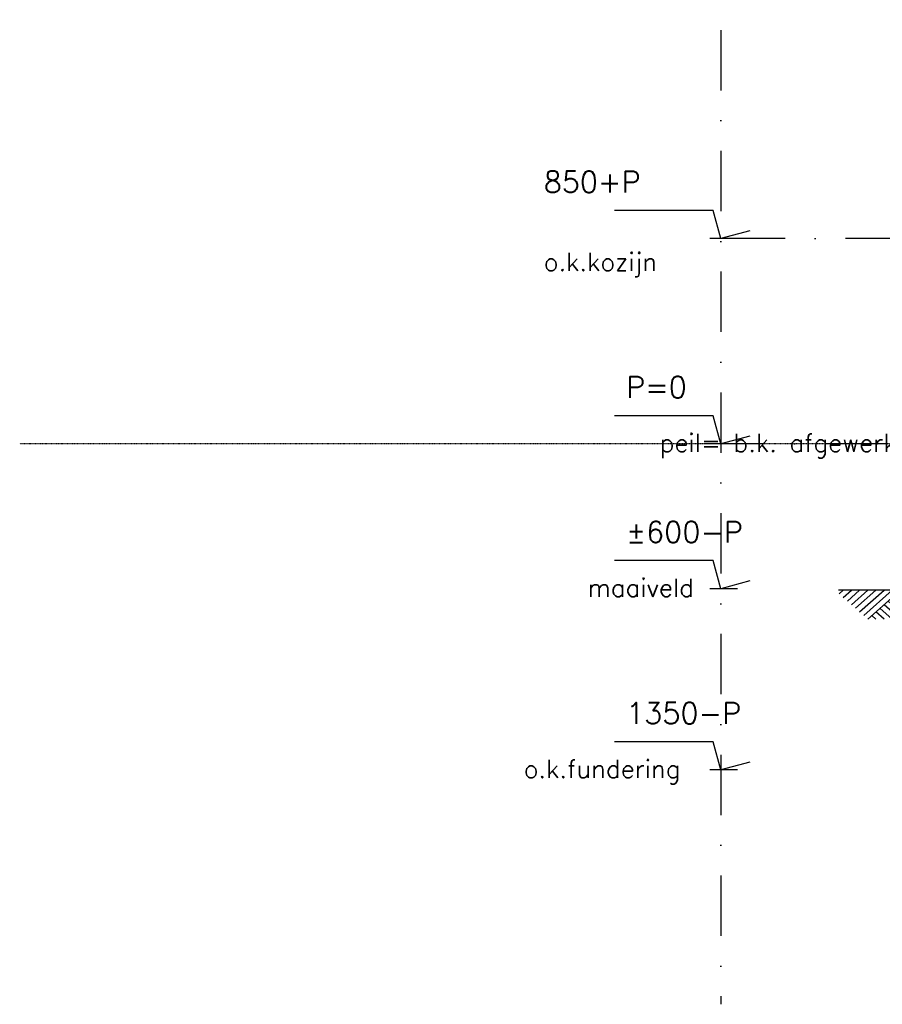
# Model space of a CAD drawing. Extents: x 145187 to 222247, y 87753 to 171871.
# Tile 5 of 36: x 147411 to 150983, y 90125 to 94202. Entities that reach past the tile are written whole.
import ezdxf

# ---------------------------------------------------------------- set-up
doc = ezdxf.new("R2010")
doc.units = 0
doc.header["$LTSCALE"] = 5
doc.header["$MEASUREMENT"] = 0
doc.header["$PDMODE"] = 3
doc.header["$PDSIZE"] = 0.1
doc.linetypes.add('DASHDOT', pattern=[1, 0.5, -0.25, 0, -0.25])
doc.linetypes.add('DD1', pattern=[2.66667, 1.66667, -0.5, 0, -0.5])
doc.layers.get('0').update_dxf_attribs({"linetype": 'CONTINUOUS'})
for name, color, linetype in [('A--L11D5_GRONDWERK', 5, 'CONTINUOUS'), ('A--L16--', 7, 'CONTINUOUS'), ('A--L16--_F123-', 7, 'CONTINUOUS'), ('A--M01A1_MAATVOERING', 1, 'CONTINUOUS'), ('A--M01B1_HOOGTE_MAATV', 1, 'CONTINUOUS'), ('A--T$7A8-_STRAMIEN', 8, 'DASHDOT'), ('A--T01B2_HOOGTE_MAATV', 2, 'CONTINUOUS'), ('A--T01B3_HOOGTE_MAATV', 3, 'CONTINUOUS'), ('STRAMIEN', 8, 'DD1'), ('X--LR---_CP', 7, 'CONTINUOUS')]:
    doc.layers.add(name, color=color, linetype=linetype)
doc.styles.add('HOOGTEXT', font='ROMANS.shx', dxfattribs={"height": 2.5})

# ---------------------------------------------------------------- blocks, each defined once
blk = doc.blocks.new('HOOGTEP')
at = {"layer": 'A--M01A1_MAATVOERING'}
for p, q in [((0, 0), (0.624, 2.33)), ((0.624, 2.33), (8.794, 2.33)), ((-2.415, 0.647), (0, 0))]:
    blk.add_line(p, q, dxfattribs=at)
at = {"layer": 'A--M01B1_HOOGTE_MAATV'}
blk.add_line((-1.379, 0), (0.911, 0), dxfattribs=at)
at = {"layer": 'A--T01B2_HOOGTE_MAATV', "style": 'HOOGTEXT', "flags": 4}
blk.add_attdef('TEKST', (1.84, -0.671), '', height=1.5, dxfattribs=at)
at = {"layer": 'A--T01B3_HOOGTE_MAATV', "style": 'HOOGTEXT', "flags": 4}
blk.add_attdef('HOOGTE', (1.673, 3.819), '', height=1.75, dxfattribs=at)
blk = doc.blocks.new('Q010064-')
at = {"layer": 'A--L16--_F123-', "color": 1, "linetype": 'Continuous'}
for points in [[(37.5, -37.5), (75, 0)], [(75, -75), (150, 0)], [(112.5, -112.5), (225, 0)], [(150, -150), (300, 0)], [(187.5, -187.5), (375, 0)], [(225, -225), (450, 0)], [(262.5, -262.5), (525, 0)], [(300, -300), (600, 0)], [(900, -300), (600, 0)], [(750, -300), (525, -75)], [(825, -300), (562.5, -37.5)], [(600, -300), (450, -150)], [(675, -300), (487.5, -112.5)], [(375, -300), (337.5, -262.5)], [(450, -300), (375, -225)], [(525, -300), (412.5, -187.5)]]:
    blk.add_lwpolyline(points, dxfattribs=at)
at = {"layer": 'X--LR---_CP'}
blk.add_point((600, 0), dxfattribs=at)
blk.add_point((600, 0), dxfattribs=at)

msp = doc.modelspace()

# ---------------------------------------------------------------- linework, layer by layer
at = {"layer": 'A--L11D5_GRONDWERK'}
msp.add_line((152264.3, 91839.9), (150801.3, 91839.9), dxfattribs=at)
at = {"layer": 'A--T$7A8-_STRAMIEN', "color": 8}
msp.add_line((173518.1, 92445.9, 15.7), (147410.6, 92445.9, 16.6), dxfattribs=at)
at = {"layer": 'STRAMIEN', "linetype": 'DASHDOT', "ltscale": 100}
for p, q in [((150314.3, 107162), (150314.3, 90125.1)), ((156081.7, 93295.9), (150314.3, 93295.9)), ((164497.5, 92445.9), (150148.7, 92445.9))]:
    msp.add_line(p, q, dxfattribs=at)

# ---------------------------------------------------------------- block references
ref = msp.add_blockref('HOOGTEP', (150314.3, 93295.9), dxfattribs=dict(xscale=-50, yscale=50, zscale=50))
ref.add_attrib('TEKST', 'o.k.kozijn ', (149580.9, 93161.9), dxfattribs={"layer": 'A--T01B2_HOOGTE_MAATV', "height": 75, "style": 'HOOGTEXT', "flags": 4})
ref.add_attrib('HOOGTE', '850+P', (149580.9, 93486.9), dxfattribs={"layer": 'A--T01B3_HOOGTE_MAATV', "height": 87.5, "style": 'HOOGTEXT', "flags": 4})
ref = msp.add_blockref('HOOGTEP', (150314.3, 92445.9), dxfattribs=dict(xscale=-50, yscale=50, zscale=50))
ref.add_attrib('TEKST', 'peil= b.k. afgewerkte vloer', (150061.6, 92412.3), dxfattribs={"layer": 'A--T01B2_HOOGTE_MAATV', "height": 75, "style": 'HOOGTEXT', "flags": 4})
ref.add_attrib('HOOGTE', 'P=0', (149922.3, 92636.9), dxfattribs={"layer": 'A--T01B3_HOOGTE_MAATV', "height": 87.5, "style": 'HOOGTEXT', "flags": 4})
ref = msp.add_blockref('HOOGTEP', (150314.3, 91845.9), dxfattribs=dict(xscale=-50, yscale=50, zscale=50))
ref.add_attrib('TEKST', 'maaiveld', (149762.5, 91812.3), dxfattribs={"layer": 'A--T01B2_HOOGTE_MAATV', "height": 75, "style": 'HOOGTEXT', "flags": 4})
ref.add_attrib('HOOGTE', '±600-P', (149922.3, 92036.9), dxfattribs={"layer": 'A--T01B3_HOOGTE_MAATV', "height": 87.5, "style": 'HOOGTEXT', "flags": 4})
ref = msp.add_blockref('HOOGTEP', (150314.3, 91095.9), dxfattribs=dict(xscale=-50, yscale=50, zscale=50))
ref.add_attrib('TEKST', 'o.k.fundering', (149498, 91062.3), dxfattribs={"layer": 'A--T01B2_HOOGTE_MAATV', "height": 75, "style": 'HOOGTEXT', "flags": 4})
ref.add_attrib('HOOGTE', '1350-P', (149922.3, 91286.9), dxfattribs={"layer": 'A--T01B3_HOOGTE_MAATV', "height": 87.5, "style": 'HOOGTEXT', "flags": 4})
at = {"layer": 'A--L16--', "xscale": 0.4504033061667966, "yscale": 0.4}
msp.add_blockref('Q010064-', (150787.8, 91839.9), dxfattribs=at)

doc.saveas('drawing.dxf')
